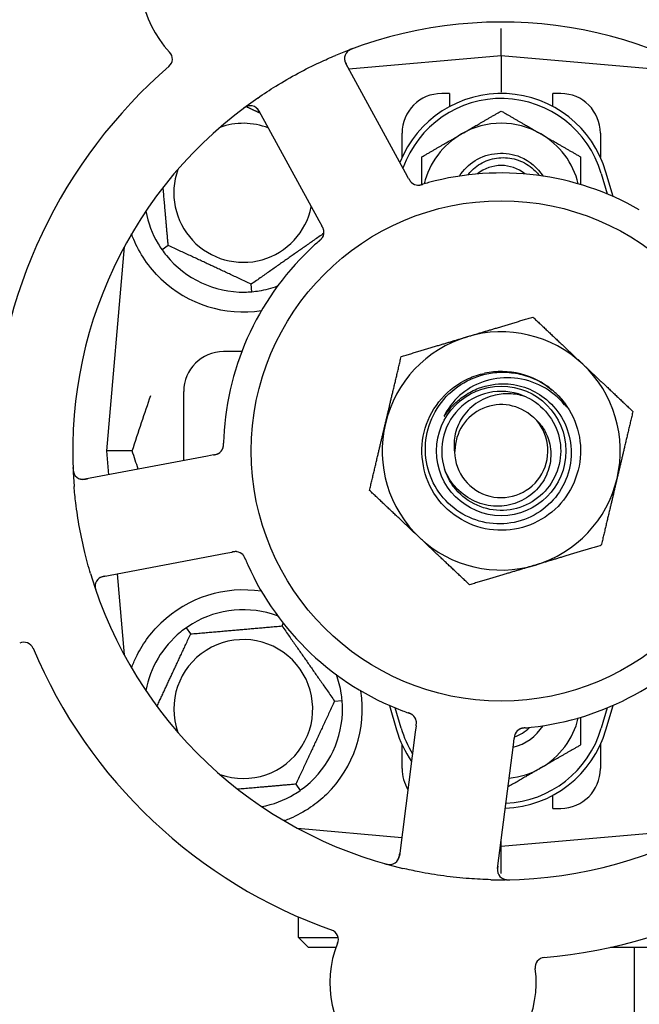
# Model space of a CAD drawing. Header units: inches. Extents: x 24 to 1128, y -69 to 748.
# Tile 43 of 256: x 135.47 to 137.42, y 213.57 to 216.67. Entities that reach past the tile are written whole.
import ezdxf

# ---------------------------------------------------------------- set-up
doc = ezdxf.new("R2010")
doc.units = ezdxf.units.IN
doc.header["$LTSCALE"] = 32
doc.header["$MEASUREMENT"] = 0
doc.layers.add('Dimension (ANSI)', color=7, linetype='Continuous', lineweight=25)
doc.layers.add('Visible (ANSI)', color=7, linetype='Continuous', lineweight=30)
doc.styles.add('Note Text (ANSI)', font='tahoma.ttf')
doc.dimstyles.new('SB Fraction-16 (ANSI)', dxfattribs={"dimscale": 32, "dimtxt": 0.125, "dimasz": 0.098425, "dimexe": 0.125, "dimexo": 0.0625, "dimgap": 0.031496, "dimtad": 0, "dimtih": 1, "dimtoh": 1, "dimdec": 4, "dimrnd": 1e-08, "dimzin": 0, "dimdsep": 46, "dimlunit": 5, "dimtxsty": 'Note Text (ANSI)', "dimcen": 0.09, "dimdle": 0.393701, "dimclrd": 256, "dimclre": 256, "dimclrt": 256, "dimadec": 0, "dimazin": 3, "dimtfac": 0.96, "dimtofl": 0, "dimtmove": 0, "dimatfit": 3, "dimfxl": 1, "dimfrac": 2, "dimtolj": 1, "dimtzin": 12, "dimlwd": -1, "dimlwe": -1, "dimarcsym": 0})

# ---------------------------------------------------------------- blocks, each defined once
blk = doc.blocks.new('*D15')
at = {"layer": 'Defpoints', "color": 0, "transparency": 16777216}
for p in [(162.2904, 468.9837), (60.65, 162.272), (120.1654, 162.272)]:
    blk.add_point(p, dxfattribs=at)
at = {"layer": 'Dimension (ANSI)', "transparency": 16777216}
for p, q in [((160.2904, 468.9837), (56.65, 468.9837)), ((60.65, 465.8341), (60.65, 319.1609)), ((60.65, 165.4216), (60.65, 312.0948)), ((118.1654, 162.272), (56.65, 162.272))]:
    blk.add_line(p, q, dxfattribs=at)
for points in [[(60.125, 465.8341), (61.1749, 465.8341), (60.65, 468.9837)], [(60.125, 165.4216), (61.1749, 165.4216), (60.65, 162.272)]]:
    blk.add_solid(points, dxfattribs=at)
at = {"layer": 'Dimension (ANSI)', "transparency": 16777216, "insert": (48.4472, 318.153), "char_height": 4, "attachment_point": 1, "style": 'Note Text (ANSI)'}
blk.add_mtext('\\A1;306 11/16', dxfattribs=at)

msp = doc.modelspace()

# ---------------------------------------------------------------- linework, layer by layer
at = {"layer": 'Visible (ANSI)'}
for p, q in [((136.98611, 216.55645), (136.98611, 216.64244)), ((136.98611, 216.55645), (136.50615, 216.51446)), ((136.98611, 216.55645), (136.98611, 216.44187)), ((137.62809, 216.50028), (136.98611, 216.55645)), ((136.68481, 216.1879), (136.49618, 216.53269)), ((136.82361, 216.4377), (136.79861, 216.4377)), ((136.82361, 216.4377), (136.82361, 216.39687)), ((137.14861, 216.39687), (137.14861, 216.4377)), ((137.17361, 216.4377), (137.14861, 216.4377)), ((136.22291, 216.38318), (136.41154, 216.03839)), ((136.67361, 216.23716), (136.67361, 216.3127)), ((137.29861, 216.3127), (137.29861, 216.23716)), ((136.69435, 216.17047), (136.68481, 216.1879)), ((137.30111, 216.18583), (137.31986, 216.12155)), ((137.33844, 216.11363), (137.31611, 216.1902)), ((136.41154, 216.03839), (136.42109, 216.02094)), ((135.93714, 215.95962), (135.91762, 215.94596)), ((135.79853, 215.95469), (135.74236, 215.3127)), ((136.20084, 215.81389), (136.19877, 215.83762)), ((136.16882, 215.6252), (136.11111, 215.6252)), ((135.98611, 215.28255), (135.98611, 215.5002)), ((135.82383, 215.3127), (135.74236, 215.3127)), ((135.74236, 215.3127), (135.74891, 215.2378)), ((136.06064, 215.29661), (135.67444, 215.22375)), ((136.08016, 215.30029), (136.06064, 215.29661)), ((135.73219, 214.91765), (136.11838, 214.99051)), ((136.11838, 214.99051), (136.13794, 214.99419)), ((135.77619, 214.92595), (135.79853, 214.67072)), ((136.00803, 214.73667), (135.99437, 214.75619)), ((136.29561, 214.76183), (136.29954, 214.77026)), ((136.46119, 214.52536), (136.48492, 214.52744)), ((136.63378, 214.51177), (136.65611, 214.4352)), ((136.67111, 214.43958), (136.65236, 214.50385)), ((137.31986, 214.50385), (137.30111, 214.43958)), ((137.31611, 214.4352), (137.33844, 214.51177)), ((136.71796, 214.44726), (136.71543, 214.42755)), ((136.71543, 214.42755), (136.66538, 214.03774)), ((137.02439, 214.38788), (137.02693, 214.40762)), ((136.67361, 214.3127), (136.67361, 214.38825)), ((136.97434, 213.99807), (137.02439, 214.38788)), ((137.29861, 214.38825), (137.29861, 214.3127)), ((136.33919, 214.26373), (136.35285, 214.24422)), ((137.14861, 214.1877), (137.14861, 214.22854)), ((137.14861, 214.1877), (137.17361, 214.1877)), ((136.34412, 214.12512), (136.6729, 214.09635)), ((136.34736, 214.12337), (136.34736, 214.12483)), ((136.98611, 214.06895), (137.62809, 214.12512)), ((136.98347, 214.06918), (136.98611, 214.06895)), ((136.98611, 214.06895), (136.98611, 214.08971)), ((136.98611, 213.98296), (136.98611, 214.06895)), ((136.34736, 213.78145), (136.34736, 213.84573)), ((136.34736, 213.78145), (136.47247, 213.78145)), ((136.37861, 213.7502), (136.34736, 213.78145)), ((136.46584, 213.7502), (136.37861, 213.7502)), ((137.59361, 213.7502), (137.33048, 213.7502)), ((137.40611, 211.5187), (137.40611, 213.7502))]:
    msp.add_line(p, q, dxfattribs=at)
for radius in [0.7875, 0.20385]:
    msp.add_circle((136.98611, 215.3127), radius, dxfattribs=at)
for centre, radius, start, end in [((136.17616, 216.79312), 0.325, 13.56477, 223.80207), ((136.98611, 215.3127), 1.35, 52.62287, 112.74397), ((136.5236, 216.54768), 0.03125, 110.53135, 208.68342), ((135.91904, 216.54653), 0.03125, 310.85452, 43.80207), ((136.98611, 215.3127), 1.6, 130.81714, 178.5497), ((136.98611, 215.3127), 1.35, 124.62287, 184.74397), ((136.98611, 216.09395), 0.34375, 16.2602, 158.3076), ((136.79861, 216.3127), 0.125, 90, 180), ((136.98611, 216.09395), 0.32812, 16.2602, 160.60541), ((137.17361, 216.3127), 0.125, 0, 90), ((136.19549, 216.36818), 0.03125, 28.68342, 126.83549), ((136.17361, 216.1252), 0.21875, 68.88811, 109.65889), ((136.98611, 216.09395), 0.25, 60, 120), ((136.98611, 216.09395), 0.25, 120, 166.26096), ((136.98611, 216.09395), 0.25, 13.73904, 60), ((136.98611, 216.09395), 0.11727, 50.56429, 129.43571), ((136.17361, 216.1252), 0.21875, 160.34111, 348.47873), ((136.98611, 215.3127), 0.875, 60.19111, 105.17573), ((136.72455, 216.18039), 0.03125, 226.67765, 268.13682), ((136.17361, 216.1252), 0.3125, 190.71622, 210.84193), ((136.39644, 216.00088), 0.03125, 329.46904, 11.46837), ((136.98611, 215.3127), 0.875, 132.19111, 177.17573), ((136.17361, 216.1252), 0.3125, 219.15807, 270.84193), ((136.17361, 216.1252), 0.375, 226.24547, 278.78707), ((136.17361, 216.1252), 0.3125, 279.15807, 290.27972), ((136.98611, 215.3127), 0.375, 46.68342, 106.68342), ((136.98611, 215.3127), 0.375, 106.68342, 166.68342), ((136.11111, 215.5002), 0.125, 90, 180), ((136.98611, 215.3127), 0.375, 346.68342, 46.68342), ((136.98611, 215.3127), 0.25, 49.96044, 102.10596), ((136.98611, 215.3127), 0.1875, 64.71096, 198.15663), ((136.98611, 215.3127), 0.25, 46.19222, 49.96044), ((136.98611, 215.3127), 0.14583, 46.55117, 180.00317), ((136.98611, 215.3127), 0.14696, 181.25861, 45.29572), ((136.98611, 215.3127), 0.375, 166.68342, 226.68342), ((136.08007, 215.33207), 0.03125, 298.67765, 340.13682), ((135.66865, 215.25446), 0.03125, 182.53135, 280.68342), ((136.98611, 215.3127), 0.375, 286.68342, 346.68342), ((136.98611, 215.3127), 0.375, 226.68342, 286.68342), ((136.1494, 214.96456), 0.03125, 41.46904, 83.46837), ((136.98611, 215.3127), 0.875, 204.19111, 249.17573), ((136.98611, 215.3127), 1.35, 196.62287, 256.74397), ((135.73798, 214.88694), 0.03125, 100.68342, 198.83549), ((136.17361, 214.5002), 0.375, 81.21293, 133.75453), ((136.17361, 214.5002), 0.3125, 69.72028, 120.84193), ((136.98611, 215.3127), 0.875, 276.19111, 321.17573), ((136.17361, 214.5002), 0.3125, 129.15807, 169.28378), ((136.17361, 214.5002), 0.21875, 250.34111, 199.65889), ((135.48292, 214.67914), 0.03125, 22.85452, 115.80207), ((136.98611, 215.3127), 1.6, 202.81714, 250.5497), ((136.17361, 214.5002), 0.3125, 9.15807, 20.27972), ((136.98611, 215.3127), 1.35, 268.62287, 328.74397), ((136.17361, 214.5002), 0.375, 314.27762, 8.78707), ((136.17361, 214.5002), 0.3125, 309.15807, 0.84193), ((136.6877, 214.45699), 0.03125, 10.67765, 52.13682), ((136.98611, 214.53145), 0.25, 300, 346.26096), ((136.98611, 214.53145), 0.32812, 196.2602, 211.61609), ((136.98611, 214.53145), 0.32812, 272.55546, 343.7398), ((136.98611, 214.53145), 0.15607, 283.81163, 327.53073), ((136.98611, 214.53145), 0.126, 289.2275, 314.92348), ((136.98611, 214.53145), 0.34375, 196.2602, 214.73634), ((136.98611, 214.53145), 0.34375, 272.10255, 343.7398), ((137.05866, 214.40936), 0.03125, 113.46904, 155.46837), ((136.98611, 214.53145), 0.25, 275.68783, 300), ((136.98611, 215.3127), 1.6, 274.81714, 322.5497), ((136.79861, 214.3127), 0.125, 180, 211.69426), ((137.17361, 214.3127), 0.125, 270, 0), ((136.17361, 214.5002), 0.3125, 280.71622, 300.84193), ((136.63438, 214.04172), 0.03125, 254.53135, 352.68342), ((137.00534, 213.99409), 0.03125, 172.68342, 270.83549), ((136.44192, 213.7749), 0.03125, 337.56477, 70.51231), ((136.7712, 213.63894), 0.325, 157.56477, 7.80207), ((137.12415, 213.6873), 0.03125, 94.85452, 187.80207)]:
    msp.add_arc(centre, radius, start, end, dxfattribs=at)
for points, knots in [([(136.51926, 216.57941), (136.51867, 216.57919), (136.51809, 216.57898), (136.51652, 216.57839), (136.51552, 216.578), (136.51368, 216.57723), (136.51283, 216.57687), (136.51067, 216.57588), (136.50936, 216.57522), (136.50713, 216.57398), (136.50617, 216.57338), (136.50457, 216.57231), (136.5039, 216.57181), (136.5026, 216.57078), (136.502, 216.57025), (136.50135, 216.56963), (136.50122, 216.56949), (136.5011, 216.56938)], [0, 0, 0, 0, 0.005149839, 0.005149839, 0.013554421, 0.013554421, 0.020527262, 0.020527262, 0.031641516, 0.031641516, 0.041623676, 0.041623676, 0.051235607, 0.051235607, 0.06373445, 0.06373445, 0.067355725, 0.067355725, 0.067355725, 0.067355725]), ([(136.21908, 216.42363), (136.23794, 216.43666), (136.25702, 216.44912), (136.29922, 216.4752), (136.32271, 216.48877), (136.3692, 216.51378), (136.3919, 216.52516), (136.4311, 216.54347), (136.44754, 216.55075), (136.46418, 216.55773)], [-0.73117437, -0.73117437, -0.73117437, -0.73117437, -0.55243049, -0.55243049, -0.34047291, -0.34047291, -0.14064238, -0.14064238, 0, 0, 0, 0]), ([(136.49235, 216.54775), (136.49235, 216.54745), (136.49236, 216.54709), (136.49246, 216.54529), (136.49269, 216.54355), (136.49339, 216.54046), (136.49381, 216.53901), (136.49514, 216.53537), (136.49613, 216.53312), (136.49773, 216.52994), (136.49821, 216.52901), (136.49916, 216.52724), (136.49962, 216.5264), (136.50008, 216.52556)], [0.058736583, 0.058736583, 0.058736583, 0.058736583, 0.064782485, 0.064782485, 0.086145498, 0.086145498, 0.103238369, 0.103238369, 0.123434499, 0.123434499, 0.131598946, 0.131598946, 0.138939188, 0.138939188, 0.138939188, 0.138939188]), ([(136.1895, 216.39885), (136.18922, 216.39879), (136.18887, 216.39871), (136.1877, 216.39841), (136.18681, 216.39814), (136.18484, 216.39742), (136.18367, 216.39693), (136.18171, 216.39594), (136.18109, 216.39561), (136.17955, 216.39475), (136.17861, 216.39419), (136.17664, 216.39293), (136.1756, 216.39222), (136.17399, 216.39108), (136.1734, 216.39065), (136.17223, 216.38978), (136.17167, 216.38936), (136.17109, 216.38892)], [0.051298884, 0.051298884, 0.051298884, 0.051298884, 0.057269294, 0.057269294, 0.069785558, 0.069785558, 0.083632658, 0.083632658, 0.089458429, 0.089458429, 0.097820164, 0.097820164, 0.107290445, 0.107290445, 0.113094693, 0.113094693, 0.118968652, 0.118968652, 0.118968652, 0.118968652]), ([(136.2268, 216.37606), (136.22635, 216.37689), (136.22589, 216.37772), (136.22409, 216.38094), (136.22269, 216.38328), (136.2201, 216.38703), (136.21889, 216.38855), (136.21674, 216.39091), (136.21569, 216.39191), (136.21394, 216.39336), (136.21325, 216.39387), (136.21251, 216.39438), (136.21235, 216.39449), (136.21221, 216.39458)], [0, 0, 0, 0, 0.007248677, 0.007248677, 0.028564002, 0.028564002, 0.047482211, 0.047482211, 0.06536174, 0.06536174, 0.076705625, 0.076705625, 0.079955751, 0.079955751, 0.079955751, 0.079955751]), ([(136.85448, 216.17753), (136.86702, 216.19733), (136.88385, 216.2144), (136.90378, 216.22675), (136.94603, 216.25294), (137.00108, 216.25723), (137.04688, 216.2379), (137.07594, 216.22563), (137.10078, 216.20406), (137.11779, 216.17752)], [6.8488771, 6.8488771, 6.8488771, 6.8488771, 7.2990044, 7.2990044, 7.2990044, 8.2534333, 8.2534333, 8.2534333, 8.8590861, 8.8590861, 8.8590861, 8.8590861]), ([(136.88091, 216.18135), (136.88482, 216.18649), (136.8891, 216.19136), (136.90658, 216.20859), (136.92181, 216.21862), (136.95552, 216.23242), (136.97371, 216.23597), (137.01073, 216.23593), (137.02919, 216.23224), (137.06396, 216.21791), (137.07989, 216.20732), (137.09797, 216.18941), (137.10227, 216.18454), (137.10623, 216.17942)], [-1.06231766, -1.06231766, -1.06231766, -1.06231766, -1.01273267, -1.01273267, -0.87465824, -0.87465824, -0.73438222, -0.73438222, -0.59190522, -0.59190522, -0.44722789, -0.44722789, -0.39760805, -0.39760805, -0.39760805, -0.39760805]), ([(136.69435, 216.17047), (136.69461, 216.17001), (136.69486, 216.16954), (136.69536, 216.16864), (136.6956, 216.16819), (136.69616, 216.1672), (136.69647, 216.16666), (136.69758, 216.16473), (136.69834, 216.16351), (136.6996, 216.16166), (136.70018, 216.16088), (136.7013, 216.15952), (136.70182, 216.15895), (136.7027, 216.15804), (136.70311, 216.15765), (136.70335, 216.15742), (136.70338, 216.15739), (136.70338, 216.15739), (136.70338, 216.15739), (136.70338, 216.15739)], [0, 0, 0, 0, 0.004355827, 0.004355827, 0.008687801, 0.008687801, 0.014307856, 0.014307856, 0.029588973, 0.029588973, 0.043844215, 0.043844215, 0.054171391, 0.054171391, 0.061954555, 0.061954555, 0.063871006, 0.063871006, 0.063878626, 0.063878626, 0.063878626, 0.063878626]), ([(136.69437, 216.17043), (136.69452, 216.17017), (136.69466, 216.16991), (136.69545, 216.16848), (136.69611, 216.16727), (136.69757, 216.1648), (136.69838, 216.16351), (136.69993, 216.1613), (136.70068, 216.16033), (136.70216, 216.15861), (136.70293, 216.15783), (136.7036, 216.1572), (136.70369, 216.15712), (136.70378, 216.15704)], [0, 0, 0, 0, 0.002309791, 0.002309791, 0.012623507, 0.012623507, 0.024338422, 0.024338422, 0.035397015, 0.035397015, 0.047442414, 0.047442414, 0.049661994, 0.049661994, 0.049661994, 0.049661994]), ([(136.72278, 216.14919), (136.72301, 216.14918), (136.72331, 216.14917), (136.72419, 216.14916), (136.72483, 216.14917), (136.72617, 216.14925), (136.72688, 216.14931), (136.72828, 216.14949), (136.72896, 216.14959), (136.73061, 216.14989), (136.73162, 216.15011), (136.7331, 216.15046), (136.73355, 216.15057), (136.73516, 216.15098), (136.73636, 216.15132), (136.73791, 216.15176), (136.7383, 216.15188), (136.73885, 216.15204), (136.73902, 216.15209), (136.73919, 216.15214)], [0.044252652, 0.044252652, 0.044252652, 0.044252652, 0.050671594, 0.050671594, 0.061250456, 0.061250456, 0.071050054, 0.071050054, 0.078610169, 0.078610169, 0.087196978, 0.087196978, 0.090753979, 0.090753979, 0.100050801, 0.100050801, 0.10314767, 0.10314767, 0.10451733, 0.10451733, 0.10451733, 0.10451733]), ([(136.72315, 216.14916), (136.72315, 216.14916), (136.72318, 216.14916), (136.72332, 216.14916), (136.72346, 216.14915), (136.72391, 216.14914), (136.72427, 216.14914), (136.7255, 216.14917), (136.72644, 216.14923), (136.72843, 216.14947), (136.72946, 216.14964), (136.73186, 216.15012), (136.73327, 216.15047), (136.736, 216.1512), (136.73733, 216.15159), (136.73882, 216.15203), (136.739, 216.15208), (136.73919, 216.15214)], [0.030853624, 0.030853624, 0.030853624, 0.030853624, 0.032941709, 0.032941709, 0.03638518, 0.03638518, 0.042347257, 0.042347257, 0.055267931, 0.055267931, 0.065838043, 0.065838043, 0.077516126, 0.077516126, 0.087897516, 0.087897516, 0.089364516, 0.089364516, 0.089364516, 0.089364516]), ([(136.4273, 216.00583), (136.42728, 216.00592), (136.42727, 216.00602), (136.42721, 216.00632), (136.42717, 216.00654), (136.42696, 216.00752), (136.42673, 216.00843), (136.42606, 216.0106), (136.42556, 216.01194), (136.4244, 216.01462), (136.42373, 216.01598), (136.42273, 216.01791), (136.42241, 216.01852), (136.42192, 216.01942), (136.42175, 216.01972), (136.42143, 216.02032), (136.42127, 216.02061), (136.42111, 216.0209)], [0.038929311, 0.038929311, 0.038929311, 0.038929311, 0.040726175, 0.040726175, 0.043941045, 0.043941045, 0.054249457, 0.054249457, 0.066768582, 0.066768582, 0.078206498, 0.078206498, 0.083402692, 0.083402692, 0.086046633, 0.086046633, 0.088630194, 0.088630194, 0.088630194, 0.088630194]), ([(136.42716, 216.00663), (136.42716, 216.00663), (136.42716, 216.00664), (136.42715, 216.00671), (136.42711, 216.00693), (136.42696, 216.0076), (136.42684, 216.00813), (136.42652, 216.00931), (136.42632, 216.00995), (136.42604, 216.01075), (136.42597, 216.01096), (136.42542, 216.01245), (136.42468, 216.01412), (136.42335, 216.01675), (136.42294, 216.01753), (136.42229, 216.01874), (136.42206, 216.01916), (136.42159, 216.02002), (136.42135, 216.02046), (136.42111, 216.0209)], [0.028019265, 0.028019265, 0.028019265, 0.028019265, 0.028672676, 0.028672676, 0.033062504, 0.033062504, 0.040781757, 0.040781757, 0.051074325, 0.051074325, 0.054504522, 0.054504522, 0.07506277, 0.07506277, 0.083066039, 0.083066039, 0.087153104, 0.087153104, 0.091266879, 0.091266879, 0.091266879, 0.091266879]), ([(135.91427, 215.85434), (135.89564, 215.87217), (135.87821, 215.89275), (135.84896, 215.93569), (135.8372, 215.95807), (135.82622, 215.98385), (135.82389, 215.98981), (135.82171, 215.99578)], [0.51551539, 0.51551539, 0.51551539, 0.51551539, 0.71204276, 0.71204276, 0.91166133, 0.91166133, 0.96773016, 0.96773016, 0.96773016, 0.96773016]), ([(136.41229, 215.97328), (136.41193, 215.97296), (136.41155, 215.97263), (136.41113, 215.97227), (136.40744, 215.96905), (136.40244, 215.96461), (136.39845, 215.961)], [0.48080563, 0.48080563, 0.48080563, 0.48080563, 0.5329828, 0.5329828, 0.5329828, 1, 1, 1, 1]), ([(136.41232, 215.9733), (136.41255, 215.9735), (136.41277, 215.9737), (136.41338, 215.97423), (136.41377, 215.97456), (136.41496, 215.97561), (136.41577, 215.97635), (136.41743, 215.9779), (136.41828, 215.97875), (136.41992, 215.98045), (136.42065, 215.9813), (136.42205, 215.98302), (136.42262, 215.98384), (136.42329, 215.98489), (136.42346, 215.98518), (136.42359, 215.9854)], [0.001596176, 0.001596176, 0.001596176, 0.001596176, 0.003937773, 0.003937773, 0.007842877, 0.007842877, 0.016055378, 0.016055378, 0.025513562, 0.025513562, 0.037191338, 0.037191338, 0.0541939, 0.0541939, 0.061558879, 0.061558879, 0.061558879, 0.061558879]), ([(136.41232, 215.9733), (136.41273, 215.97366), (136.41315, 215.97402), (136.41397, 215.97473), (136.41438, 215.97509), (136.41574, 215.9763), (136.41668, 215.97716), (136.41817, 215.9786), (136.41877, 215.9792), (136.42011, 215.98061), (136.42077, 215.98138), (136.42189, 215.98279), (136.42236, 215.98345), (136.42307, 215.98452), (136.42335, 215.98498), (136.42351, 215.98525), (136.42353, 215.98529), (136.42354, 215.9853), (136.42354, 215.9853), (136.42354, 215.9853)], [0, 0, 0, 0, 0.004180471, 0.004180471, 0.008305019, 0.008305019, 0.018114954, 0.018114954, 0.025612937, 0.025612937, 0.036850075, 0.036850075, 0.047489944, 0.047489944, 0.05608938, 0.05608938, 0.05828692, 0.05828692, 0.058652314, 0.058652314, 0.058652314, 0.058652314]), ([(137.15917, 215.49312), (137.20983, 215.44452), (137.23849, 215.37381), (137.23594, 215.30365), (137.23341, 215.23352), (137.19973, 215.16508), (137.14571, 215.12028), (137.09172, 215.07549), (137.01826, 215.05504), (136.94889, 215.06549), (136.8779, 215.07618), (136.81241, 215.1191), (136.77428, 215.17993), (136.73655, 215.24013), (136.72624, 215.31681), (136.74674, 215.38484), (136.76722, 215.45279), (136.81809, 215.51096), (136.88271, 215.54032), (136.89903, 215.54773), (136.91616, 215.55327), (136.93369, 215.55695)], [5.2445607, 5.2445607, 5.2445607, 5.2445607, 6.086966, 6.086966, 6.086966, 6.9291128, 6.9291128, 6.9291128, 7.7710085, 7.7710085, 7.7710085, 8.6324711, 8.6324711, 8.6324711, 9.4850832, 9.4850832, 9.4850832, 10.3367446, 10.3367446, 10.3367446, 10.5518672, 10.5518672, 10.5518672, 10.5518672]), ([(136.99889, 215.52394), (137.02238, 215.52316), (137.04557, 215.51848), (137.08968, 215.50168), (137.11028, 215.48961), (137.15016, 215.45637), (137.16806, 215.43424), (137.19457, 215.3841), (137.20281, 215.35654), (137.20835, 215.29951), (137.20548, 215.27058), (137.18878, 215.21516), (137.175, 215.18923), (137.13812, 215.14384), (137.1153, 215.12489), (137.06343, 215.09663), (137.03484, 215.08768), (136.97553, 215.08117), (136.94539, 215.08377), (136.88749, 215.10043), (136.86032, 215.11443), (136.81263, 215.15219), (136.79262, 215.17568), (136.76255, 215.22925), (136.75287, 215.25886), (136.74532, 215.32042), (136.74763, 215.35178), (136.76418, 215.41217), (136.77836, 215.44057), (136.81696, 215.49061), (136.84109, 215.5117), (136.89631, 215.54363), (136.92693, 215.55407), (136.95868, 215.55837)], [-3.5801326, -3.5801326, -3.5801326, -3.5801326, -3.4004535, -3.4004535, -3.2191752, -3.2191752, -3.0035583, -3.0035583, -2.7857358, -2.7857358, -2.5657084, -2.5657084, -2.3434763, -2.3434763, -2.1190401, -2.1190401, -1.8924003, -1.8924003, -1.6635571, -1.6635571, -1.4325112, -1.4325112, -1.1992628, -1.1992628, -0.9638125, -0.9638125, -0.7261606, -0.7261606, -0.4863077, -0.4863077, -0.244254, -0.244254, 0, 0, 0, 0]), ([(136.95868, 215.55837), (136.97614, 215.56074), (136.99381, 215.56119), (137.0292, 215.55823), (137.04682, 215.55478), (137.0943, 215.5399), (137.12258, 215.52449), (137.14694, 215.5041)], [-0.51193076, -0.51193076, -0.51193076, -0.51193076, -0.37804019, -0.37804019, -0.24204071, -0.24204071, 0, 0, 0, 0]), ([(137.18592, 215.45824), (137.16609, 215.48159), (137.14209, 215.50103), (137.08788, 215.52994), (137.05813, 215.53906), (136.99772, 215.54508), (136.96769, 215.54228), (136.91132, 215.52538), (136.88545, 215.51179), (136.84121, 215.47588), (136.82307, 215.45418), (136.80969, 215.42958)], [-1.1317323, -1.1317323, -1.1317323, -1.1317323, -0.8984595, -0.8984595, -0.6634575, -0.6634575, -0.435379, -0.435379, -0.2142259, -0.2142259, 0, 0, 0, 0]), ([(136.83925, 215.46114), (136.84916, 215.47096), (136.85993, 215.47978), (136.8851, 215.49664), (136.89968, 215.50418), (136.94177, 215.52017), (136.97026, 215.52488), (136.99889, 215.52394)], [-0.44935864, -0.44935864, -0.44935864, -0.44935864, -0.34320731, -0.34320731, -0.21838639, -0.21838639, 0, 0, 0, 0]), ([(137.06621, 215.48223), (137.05048, 215.48771), (137.03409, 215.49107), (137.00071, 215.49321), (136.98388, 215.49195), (136.94553, 215.48345), (136.92473, 215.47442), (136.88871, 215.44927), (136.87363, 215.43371), (136.85102, 215.39841), (136.84339, 215.37921), (136.83682, 215.34267), (136.83659, 215.32589), (136.83919, 215.30947)], [-0.89666376, -0.89666376, -0.89666376, -0.89666376, -0.7697294, -0.7697294, -0.64162523, -0.64162523, -0.47009117, -0.47009117, -0.30597672, -0.30597672, -0.14928046, -0.14928046, -0.02134877, -0.02134877, -0.02134877, -0.02134877]), ([(137.15917, 215.49312), (137.167, 215.48557), (137.17436, 215.47743), (137.18638, 215.46188), (137.19006, 215.45612), (137.19189, 215.45275), (137.19222, 215.45211), (137.19243, 215.45155), (137.19247, 215.45143), (137.19249, 215.45129), (137.19249, 215.45125), (137.19249, 215.4512), (137.19248, 215.45118), (137.19247, 215.45115), (137.19246, 215.45114), (137.19244, 215.45113), (137.19243, 215.45113), (137.19239, 215.45112), (137.19237, 215.45113), (137.19229, 215.45115), (137.19224, 215.45118), (137.19139, 215.45176), (137.18906, 215.45454), (137.18592, 215.45824)], [-0.28928031, -0.28928031, -0.28928031, -0.28928031, -0.16787143, -0.16787143, -0.06646306, -0.06646306, -0.04917499, -0.04917499, -0.04476579, -0.04476579, -0.04306859, -0.04306859, -0.04215282, -0.04215282, -0.04143605, -0.04143605, -0.040655, -0.040655, -0.03948059, -0.03948059, -0.0370912, -0.0370912, 0, 0, 0, 0]), ([(137.06621, 215.48223), (137.11749, 215.458), (137.15653, 215.40929), (137.16901, 215.35396), (137.18149, 215.29863), (137.16715, 215.23789), (137.13124, 215.19399), (137.0954, 215.15017), (137.03886, 215.12408), (136.98227, 215.12524), (136.92558, 215.1264), (136.87006, 215.15489), (136.83606, 215.20027), (136.82383, 215.21658), (136.81449, 215.23495), (136.80821, 215.25433)], [5.153766, 5.153766, 5.153766, 5.153766, 6.061332, 6.061332, 6.061332, 6.968806, 6.968806, 6.968806, 7.8744508, 7.8744508, 7.8744508, 8.7817425, 8.7817425, 8.7817425, 9.107885, 9.107885, 9.107885, 9.107885]), ([(136.80969, 215.42958), (136.80889, 215.42811), (136.80803, 215.42644), (136.80706, 215.42433), (136.80664, 215.42336), (136.8064, 215.42255), (136.80636, 215.42238), (136.80634, 215.4222), (136.80634, 215.42215), (136.80635, 215.42209), (136.80636, 215.42206), (136.80638, 215.42203), (136.80639, 215.42202), (136.80642, 215.42201), (136.80643, 215.422), (136.80647, 215.422), (136.8065, 215.42201), (136.80657, 215.42204), (136.80662, 215.42207), (136.80681, 215.42222), (136.807, 215.4224), (136.80786, 215.42336), (136.80882, 215.42465), (136.81456, 215.43243), (136.82405, 215.44611), (136.83925, 215.46114)], [-0.32002064, -0.32002064, -0.32002064, -0.32002064, -0.25037654, -0.25037654, -0.22022079, -0.22022079, -0.21319305, -0.21319305, -0.21059304, -0.21059304, -0.20923641, -0.20923641, -0.20821255, -0.20821255, -0.20712521, -0.20712521, -0.2055378, -0.2055378, -0.20262718, -0.20262718, -0.19315319, -0.19315319, -0.1629071, -0.1629071, 0, 0, 0, 0]), ([(137.08949, 215.41715), (137.09867, 215.40935), (137.10686, 215.40045), (137.1217, 215.37977), (137.12801, 215.36789), (137.13971, 215.33645), (137.14293, 215.31636), (137.14154, 215.2755), (137.13674, 215.25514), (137.11945, 215.21685), (137.10693, 215.19939), (137.07555, 215.16977), (137.05684, 215.15807), (137.01549, 215.14222), (136.99318, 215.13841), (136.94777, 215.1395), (136.92513, 215.1446), (136.88251, 215.16332), (136.86304, 215.17697), (136.82995, 215.21132), (136.81682, 215.23183), (136.80794, 215.25427)], [-1.5503297, -1.5503297, -1.5503297, -1.5503297, -1.4577971, -1.4577971, -1.3550285, -1.3550285, -1.200467, -1.200467, -1.0416694, -1.0416694, -0.8786368, -0.8786368, -0.7113708, -0.7113708, -0.5398726, -0.5398726, -0.3641439, -0.3641439, -0.1841858, -0.1841858, 0, 0, 0, 0]), ([(136.10919, 215.32075), (136.10927, 215.32097), (136.10938, 215.32125), (136.10966, 215.32208), (136.10984, 215.32269), (136.11018, 215.324), (136.11034, 215.32468), (136.1106, 215.32607), (136.11071, 215.32675), (136.11094, 215.32842), (136.11105, 215.32944), (136.11117, 215.33096), (136.1112, 215.33142), (136.11131, 215.33308), (136.11136, 215.33432), (136.11141, 215.33593), (136.11143, 215.33634), (136.11144, 215.33691), (136.11145, 215.33709), (136.11145, 215.33726)], [0.044252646, 0.044252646, 0.044252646, 0.044252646, 0.05067159, 0.05067159, 0.061250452, 0.061250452, 0.07105005, 0.07105005, 0.078610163, 0.078610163, 0.087196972, 0.087196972, 0.090753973, 0.090753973, 0.100050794, 0.100050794, 0.103147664, 0.103147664, 0.104517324, 0.104517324, 0.104517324, 0.104517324]), ([(136.10933, 215.3211), (136.10933, 215.3211), (136.10934, 215.32113), (136.10939, 215.32125), (136.10943, 215.32139), (136.10958, 215.32181), (136.10969, 215.32216), (136.11005, 215.32333), (136.11028, 215.32424), (136.11067, 215.32621), (136.11083, 215.32724), (136.11111, 215.32967), (136.11122, 215.33112), (136.11136, 215.33394), (136.1114, 215.33533), (136.11144, 215.33688), (136.11145, 215.33707), (136.11145, 215.33726)], [0.030853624, 0.030853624, 0.030853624, 0.030853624, 0.032941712, 0.032941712, 0.036385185, 0.036385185, 0.042347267, 0.042347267, 0.055267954, 0.055267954, 0.065838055, 0.065838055, 0.077516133, 0.077516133, 0.087897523, 0.087897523, 0.089364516, 0.089364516, 0.089364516, 0.089364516]), ([(136.08017, 215.30029), (136.08068, 215.30039), (136.08121, 215.30049), (136.08222, 215.30068), (136.08272, 215.30078), (136.08383, 215.301), (136.08445, 215.30112), (136.08663, 215.30159), (136.08801, 215.30193), (136.09016, 215.30255), (136.09109, 215.30287), (136.09272, 215.30352), (136.09343, 215.30383), (136.09457, 215.30439), (136.09507, 215.30466), (136.09536, 215.30482), (136.09539, 215.30484), (136.09539, 215.30484), (136.09539, 215.30484), (136.09539, 215.30484)], [0, 0, 0, 0, 0.004355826, 0.004355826, 0.008687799, 0.008687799, 0.014307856, 0.014307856, 0.029588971, 0.029588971, 0.043844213, 0.043844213, 0.054171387, 0.054171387, 0.06195455, 0.06195455, 0.063871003, 0.063871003, 0.063878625, 0.063878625, 0.063878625, 0.063878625]), ([(136.08021, 215.3003), (136.0805, 215.30035), (136.08079, 215.30041), (136.0824, 215.30071), (136.08375, 215.30098), (136.08655, 215.3016), (136.08803, 215.30197), (136.09061, 215.30276), (136.09176, 215.30317), (136.09386, 215.30405), (136.09483, 215.30454), (136.09564, 215.30498), (136.09575, 215.30505), (136.09585, 215.3051)], [0, 0, 0, 0, 0.002309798, 0.002309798, 0.012623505, 0.012623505, 0.02433842, 0.02433842, 0.035397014, 0.035397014, 0.047442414, 0.047442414, 0.049661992, 0.049661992, 0.049661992, 0.049661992]), ([(135.63713, 215.26014), (135.63716, 215.25951), (135.63718, 215.25889), (135.63726, 215.25722), (135.63732, 215.25614), (135.63748, 215.25415), (135.63756, 215.25323), (135.63784, 215.25088), (135.63806, 215.24943), (135.63855, 215.24692), (135.63882, 215.24582), (135.63935, 215.24397), (135.63961, 215.24318), (135.64019, 215.24162), (135.64051, 215.24089), (135.6409, 215.24008), (135.64099, 215.23991), (135.64106, 215.23977)], [0, 0, 0, 0, 0.005149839, 0.005149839, 0.013554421, 0.013554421, 0.020527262, 0.020527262, 0.031641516, 0.031641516, 0.041623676, 0.041623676, 0.051235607, 0.051235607, 0.06373445, 0.06373445, 0.067355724, 0.067355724, 0.067355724, 0.067355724]), ([(135.65893, 215.22476), (135.65921, 215.22467), (135.65956, 215.22457), (135.6613, 215.22411), (135.66302, 215.22378), (135.66618, 215.2235), (135.6677, 215.22345), (135.67157, 215.22359), (135.67401, 215.22384), (135.67753, 215.22437), (135.67856, 215.22455), (135.68054, 215.2249), (135.68148, 215.22508), (135.68242, 215.22526)], [0.058736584, 0.058736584, 0.058736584, 0.058736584, 0.064782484, 0.064782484, 0.086145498, 0.086145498, 0.103238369, 0.103238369, 0.123434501, 0.123434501, 0.131598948, 0.131598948, 0.13893919, 0.13893919, 0.13893919, 0.13893919]), ([(135.69253, 214.92651), (135.68597, 214.94847), (135.68001, 214.97048), (135.66827, 215.01854), (135.66265, 215.04496), (135.6531, 215.09754), (135.6492, 215.12337), (135.64394, 215.16645), (135.64217, 215.18371), (135.64073, 215.20105)], [-0.73118965, -0.73118965, -0.73118965, -0.73118965, -0.55244576, -0.55244576, -0.34137939, -0.34137939, -0.13566771, -0.13566771, 0, 0, 0, 0]), ([(136.15342, 214.99555), (136.15342, 214.99555), (136.15341, 214.99555), (136.15334, 214.99556), (136.15312, 214.99559), (136.15243, 214.99566), (136.15189, 214.9957), (136.15067, 214.99577), (136.15001, 214.99578), (136.14915, 214.99576), (136.14894, 214.99575), (136.14735, 214.99569), (136.14553, 214.9955), (136.14261, 214.99505), (136.14175, 214.9949), (136.14039, 214.99465), (136.13992, 214.99457), (136.13897, 214.99439), (136.13847, 214.99429), (136.13798, 214.9942)], [0.028019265, 0.028019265, 0.028019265, 0.028019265, 0.028672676, 0.028672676, 0.033062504, 0.033062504, 0.040781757, 0.040781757, 0.051074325, 0.051074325, 0.054504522, 0.054504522, 0.075062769, 0.075062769, 0.083066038, 0.083066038, 0.087153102, 0.087153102, 0.091266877, 0.091266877, 0.091266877, 0.091266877]), ([(136.15422, 214.99543), (136.15413, 214.99544), (136.15403, 214.99546), (136.15373, 214.9955), (136.15351, 214.99553), (136.15251, 214.99563), (136.15157, 214.9957), (136.14931, 214.99573), (136.14788, 214.99567), (136.14497, 214.99538), (136.14347, 214.99517), (136.14132, 214.99482), (136.14064, 214.9947), (136.13964, 214.99451), (136.1393, 214.99445), (136.13863, 214.99433), (136.13831, 214.99426), (136.13798, 214.9942)], [0.038929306, 0.038929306, 0.038929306, 0.038929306, 0.040726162, 0.040726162, 0.043941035, 0.043941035, 0.054249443, 0.054249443, 0.066768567, 0.066768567, 0.078206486, 0.078206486, 0.083402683, 0.083402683, 0.086046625, 0.086046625, 0.088630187, 0.088630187, 0.088630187, 0.088630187]), ([(136.18053, 214.97113), (136.18041, 214.97141), (136.1803, 214.97169), (136.17998, 214.97243), (136.17978, 214.9729), (136.17915, 214.97435), (136.1787, 214.97535), (136.17773, 214.97741), (136.17719, 214.97849), (136.17608, 214.98057), (136.1755, 214.98153), (136.17429, 214.98339), (136.17369, 214.98418), (136.1729, 214.98514), (136.17268, 214.9854), (136.17251, 214.98559)], [0.001596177, 0.001596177, 0.001596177, 0.001596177, 0.00393777, 0.00393777, 0.007842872, 0.007842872, 0.016055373, 0.016055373, 0.025513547, 0.025513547, 0.037191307, 0.037191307, 0.054193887, 0.054193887, 0.06155888, 0.06155888, 0.06155888, 0.06155888]), ([(136.18053, 214.97113), (136.18032, 214.97164), (136.1801, 214.97214), (136.17968, 214.97314), (136.17946, 214.97364), (136.17874, 214.97531), (136.17821, 214.97647), (136.1773, 214.97833), (136.17691, 214.97909), (136.17598, 214.9808), (136.17546, 214.98167), (136.17446, 214.98316), (136.17398, 214.98382), (136.17318, 214.98483), (136.17283, 214.98523), (136.17262, 214.98547), (136.17259, 214.9855), (136.17258, 214.98551), (136.17258, 214.98551), (136.17258, 214.98551)], [0, 0, 0, 0, 0.004180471, 0.004180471, 0.008305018, 0.008305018, 0.018114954, 0.018114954, 0.025612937, 0.025612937, 0.036850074, 0.036850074, 0.047489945, 0.047489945, 0.056089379, 0.056089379, 0.058286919, 0.058286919, 0.058652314, 0.058652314, 0.058652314, 0.058652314]), ([(136.18054, 214.9711), (136.18073, 214.97066), (136.18093, 214.97019), (136.18115, 214.96968), (136.18307, 214.96518), (136.18574, 214.95905), (136.18795, 214.95414)], [0.48080563, 0.48080563, 0.48080563, 0.48080563, 0.5329828, 0.5329828, 0.5329828, 1, 1, 1, 1]), ([(135.74015, 214.91915), (135.73923, 214.91898), (135.73829, 214.9188), (135.73468, 214.91809), (135.73202, 214.91748), (135.72766, 214.91617), (135.72584, 214.91549), (135.72292, 214.91418), (135.72165, 214.91349), (135.71973, 214.91226), (135.71903, 214.91177), (135.71831, 214.91122), (135.71817, 214.9111), (135.71804, 214.911)], [0, 0, 0, 0, 0.007248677, 0.007248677, 0.028564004, 0.028564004, 0.047482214, 0.047482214, 0.065361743, 0.065361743, 0.076705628, 0.076705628, 0.079955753, 0.079955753, 0.079955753, 0.079955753]), ([(135.70696, 214.89072), (135.70693, 214.89043), (135.7069, 214.89007), (135.70682, 214.88887), (135.7068, 214.88794), (135.70687, 214.88584), (135.70698, 214.88458), (135.70731, 214.88241), (135.70743, 214.88172), (135.70778, 214.87999), (135.70803, 214.87892), (135.70861, 214.87666), (135.70896, 214.87545), (135.70955, 214.87357), (135.70978, 214.87287), (135.71024, 214.8715), (135.71047, 214.87083), (135.71071, 214.87015)], [0.051298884, 0.051298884, 0.051298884, 0.051298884, 0.057269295, 0.057269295, 0.069785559, 0.069785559, 0.08363266, 0.08363266, 0.08945843, 0.08945843, 0.097820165, 0.097820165, 0.107290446, 0.107290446, 0.113094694, 0.113094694, 0.118968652, 0.118968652, 0.118968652, 0.118968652]), ([(135.82178, 214.62957), (135.82593, 214.64088), (135.83076, 214.65258), (135.84448, 214.68098), (135.8557, 214.70045), (135.88253, 214.73772), (135.89808, 214.75557), (135.91427, 214.77107)], [1.39089206, 1.39089206, 1.39089206, 1.39089206, 1.4959744, 1.4959744, 1.66977331, 1.66977331, 1.84048199, 1.84048199, 1.84048199, 1.84048199]), ([(136.70747, 214.48119), (136.70729, 214.48133), (136.70705, 214.48152), (136.70635, 214.48204), (136.70582, 214.48241), (136.70469, 214.48314), (136.70409, 214.4835), (136.70285, 214.48418), (136.70223, 214.48449), (136.70072, 214.48522), (136.69978, 214.48564), (136.69837, 214.48623), (136.69795, 214.4864), (136.6964, 214.48701), (136.69524, 214.48745), (136.69372, 214.488), (136.69334, 214.48813), (136.6928, 214.48833), (136.69263, 214.48839), (136.69246, 214.48845)], [0.044252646, 0.044252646, 0.044252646, 0.044252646, 0.05067159, 0.05067159, 0.061250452, 0.061250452, 0.07105005, 0.07105005, 0.078610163, 0.078610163, 0.087196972, 0.087196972, 0.090753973, 0.090753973, 0.100050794, 0.100050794, 0.103147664, 0.103147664, 0.104517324, 0.104517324, 0.104517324, 0.104517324]), ([(136.70718, 214.48143), (136.70718, 214.48143), (136.70716, 214.48145), (136.70705, 214.48153), (136.70694, 214.48162), (136.70658, 214.48189), (136.70629, 214.4821), (136.70528, 214.48281), (136.70449, 214.48331), (136.70274, 214.48428), (136.7018, 214.48475), (136.69958, 214.48577), (136.69823, 214.48632), (136.6956, 214.48733), (136.69429, 214.4878), (136.69283, 214.48832), (136.69265, 214.48838), (136.69246, 214.48845)], [0.030853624, 0.030853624, 0.030853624, 0.030853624, 0.032941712, 0.032941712, 0.036385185, 0.036385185, 0.042347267, 0.042347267, 0.055267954, 0.055267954, 0.065838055, 0.065838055, 0.077516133, 0.077516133, 0.087897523, 0.087897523, 0.089364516, 0.089364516, 0.089364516, 0.089364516]), ([(136.71796, 214.44726), (136.71803, 214.44778), (136.7181, 214.44832), (136.71822, 214.44934), (136.71829, 214.44984), (136.71842, 214.45097), (136.71849, 214.45159), (136.71872, 214.45381), (136.71883, 214.45523), (136.7189, 214.45747), (136.71888, 214.45845), (136.71877, 214.4602), (136.71869, 214.46097), (136.71851, 214.46223), (136.71841, 214.46279), (136.71835, 214.46311), (136.71834, 214.46315), (136.71834, 214.46315), (136.71834, 214.46315), (136.71834, 214.46315)], [0, 0, 0, 0, 0.004355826, 0.004355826, 0.008687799, 0.008687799, 0.014307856, 0.014307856, 0.029588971, 0.029588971, 0.043844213, 0.043844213, 0.054171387, 0.054171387, 0.06195455, 0.06195455, 0.063871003, 0.063871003, 0.063878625, 0.063878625, 0.063878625, 0.063878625]), ([(136.71797, 214.4473), (136.718, 214.4476), (136.71804, 214.44789), (136.71825, 214.44952), (136.71841, 214.45088), (136.71869, 214.45374), (136.71879, 214.45526), (136.71884, 214.45796), (136.7188, 214.45918), (136.71862, 214.46144), (136.71845, 214.46252), (136.71828, 214.46343), (136.71825, 214.46356), (136.71823, 214.46367)], [0, 0, 0, 0, 0.002309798, 0.002309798, 0.012623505, 0.012623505, 0.02433842, 0.02433842, 0.035397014, 0.035397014, 0.047442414, 0.047442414, 0.049661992, 0.049661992, 0.049661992, 0.049661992]), ([(137.06202, 214.441), (137.06172, 214.44097), (137.06142, 214.44095), (137.06062, 214.44088), (137.06011, 214.44083), (137.05853, 214.44068), (137.05744, 214.44056), (137.05518, 214.44028), (137.054, 214.4401), (137.05167, 214.43968), (137.05058, 214.43943), (137.04844, 214.43886), (137.0475, 214.43853), (137.04634, 214.43807), (137.04603, 214.43794), (137.04579, 214.43784)], [0.001596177, 0.001596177, 0.001596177, 0.001596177, 0.00393777, 0.00393777, 0.007842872, 0.007842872, 0.016055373, 0.016055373, 0.025513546, 0.025513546, 0.037191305, 0.037191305, 0.054193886, 0.054193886, 0.06155888, 0.06155888, 0.06155888, 0.06155888]), ([(137.06202, 214.441), (137.06148, 214.44095), (137.06093, 214.44091), (137.05985, 214.44081), (137.05931, 214.44076), (137.0575, 214.44058), (137.05623, 214.44044), (137.05418, 214.44016), (137.05333, 214.44002), (137.05143, 214.43966), (137.05044, 214.43943), (137.0487, 214.43895), (137.04793, 214.43869), (137.04673, 214.43824), (137.04624, 214.43804), (137.04594, 214.43791), (137.0459, 214.43789), (137.04589, 214.43789), (137.04589, 214.43789), (137.04589, 214.43789)], [0, 0, 0, 0, 0.004180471, 0.004180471, 0.008305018, 0.008305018, 0.018114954, 0.018114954, 0.025612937, 0.025612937, 0.036850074, 0.036850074, 0.047489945, 0.047489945, 0.056089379, 0.056089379, 0.058286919, 0.058286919, 0.058652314, 0.058652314, 0.058652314, 0.058652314]), ([(137.06206, 214.441), (137.06253, 214.44105), (137.06304, 214.44109), (137.06359, 214.44114), (137.06847, 214.44157), (137.07513, 214.44222), (137.08047, 214.4428)], [0.48080563, 0.48080563, 0.48080563, 0.48080563, 0.5329828, 0.5329828, 0.5329828, 1, 1, 1, 1]), ([(137.03078, 214.42349), (137.03074, 214.42341), (137.0307, 214.42331), (137.03057, 214.42304), (137.03047, 214.42284), (137.03006, 214.42192), (137.02971, 214.42105), (137.02898, 214.4189), (137.0286, 214.41753), (137.02797, 214.41467), (137.02771, 214.41318), (137.02738, 214.41103), (137.02729, 214.41035), (137.02715, 214.40933), (137.0271, 214.40899), (137.02702, 214.40832), (137.02698, 214.40799), (137.02693, 214.40766)], [0.038929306, 0.038929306, 0.038929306, 0.038929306, 0.040726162, 0.040726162, 0.043941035, 0.043941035, 0.054249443, 0.054249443, 0.066768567, 0.066768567, 0.078206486, 0.078206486, 0.083402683, 0.083402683, 0.086046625, 0.086046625, 0.088630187, 0.088630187, 0.088630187, 0.088630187]), ([(137.03042, 214.42276), (137.03042, 214.42276), (137.03042, 214.42275), (137.03039, 214.42269), (137.0303, 214.42249), (137.03002, 214.42186), (137.02981, 214.42136), (137.02937, 214.42022), (137.02915, 214.41959), (137.02891, 214.41877), (137.02884, 214.41856), (137.02842, 214.41703), (137.02803, 214.41524), (137.02756, 214.41233), (137.02744, 214.41146), (137.02725, 214.4101), (137.02719, 214.40962), (137.02706, 214.40866), (137.027, 214.40815), (137.02693, 214.40766)], [0.028019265, 0.028019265, 0.028019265, 0.028019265, 0.028672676, 0.028672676, 0.033062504, 0.033062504, 0.040781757, 0.040781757, 0.051074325, 0.051074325, 0.054504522, 0.054504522, 0.075062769, 0.075062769, 0.083066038, 0.083066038, 0.087153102, 0.087153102, 0.091266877, 0.091266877, 0.091266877, 0.091266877]), ([(136.43541, 214.23171), (136.42027, 214.21695), (136.40332, 214.20303), (136.36431, 214.17626), (136.3419, 214.16436), (136.31617, 214.15331), (136.31046, 214.15101), (136.30471, 214.14887)], [0.55181372, 0.55181372, 0.55181372, 0.55181372, 0.71000954, 0.71000954, 0.90366002, 0.90366002, 0.95550669, 0.95550669, 0.95550669, 0.95550669]), ([(136.65963, 214.0233), (136.6598, 214.02354), (136.66, 214.02385), (136.66098, 214.02536), (136.66182, 214.0269), (136.66307, 214.02981), (136.66358, 214.03124), (136.66464, 214.03496), (136.66516, 214.03736), (136.66574, 214.04087), (136.6659, 214.04191), (136.66617, 214.0439), (136.66629, 214.04485), (136.66641, 214.0458)], [0.058736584, 0.058736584, 0.058736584, 0.058736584, 0.064782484, 0.064782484, 0.086145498, 0.086145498, 0.103238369, 0.103238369, 0.123434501, 0.123434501, 0.131598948, 0.131598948, 0.13893919, 0.13893919, 0.13893919, 0.13893919]), ([(136.61924, 214.01351), (136.61985, 214.01334), (136.62044, 214.01317), (136.62206, 214.01272), (136.6231, 214.01245), (136.62504, 214.01198), (136.62594, 214.01178), (136.62827, 214.01132), (136.62972, 214.01108), (136.63225, 214.01077), (136.63338, 214.01069), (136.63531, 214.01061), (136.63614, 214.01062), (136.6378, 214.01069), (136.63859, 214.01077), (136.63948, 214.0109), (136.63967, 214.01092), (136.63983, 214.01095)], [0, 0, 0, 0, 0.005149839, 0.005149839, 0.013554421, 0.013554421, 0.020527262, 0.020527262, 0.031641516, 0.031641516, 0.041623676, 0.041623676, 0.051235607, 0.051235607, 0.06373445, 0.06373445, 0.067355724, 0.067355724, 0.067355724, 0.067355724]), ([(136.97538, 214.00611), (136.97526, 214.00518), (136.97513, 214.00424), (136.9747, 214.00058), (136.97446, 213.99786), (136.97435, 213.99331), (136.97443, 213.99137), (136.97478, 213.98819), (136.97505, 213.98677), (136.97561, 213.98456), (136.97587, 213.98374), (136.97617, 213.98289), (136.97623, 213.98272), (136.97629, 213.98256)], [0, 0, 0, 0, 0.007248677, 0.007248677, 0.028564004, 0.028564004, 0.047482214, 0.047482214, 0.065361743, 0.065361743, 0.076705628, 0.076705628, 0.079955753, 0.079955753, 0.079955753, 0.079955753]), ([(136.95366, 213.96309), (136.93074, 213.96364), (136.90798, 213.96477), (136.85864, 213.96847), (136.83177, 213.97128), (136.77882, 213.97845), (136.75304, 213.98271), (136.71045, 213.99103), (136.69349, 213.99468), (136.67655, 213.99867)], [-0.73118965, -0.73118965, -0.73118965, -0.73118965, -0.55244576, -0.55244576, -0.34137939, -0.34137939, -0.13566771, -0.13566771, 0, 0, 0, 0]), ([(136.99216, 213.96576), (136.99242, 213.96564), (136.99275, 213.9655), (136.99387, 213.96505), (136.99475, 213.96475), (136.99677, 213.96417), (136.998, 213.96388), (137.00017, 213.96353), (137.00086, 213.96343), (137.00261, 213.96322), (137.00371, 213.96313), (137.00604, 213.96298), (137.0073, 213.96294), (137.00927, 213.96292), (137.01, 213.96292), (137.01146, 213.96294), (137.01216, 213.96295), (137.01288, 213.96297)], [0.051298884, 0.051298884, 0.051298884, 0.051298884, 0.057269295, 0.057269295, 0.069785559, 0.069785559, 0.08363266, 0.08363266, 0.08945843, 0.08945843, 0.097820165, 0.097820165, 0.107290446, 0.107290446, 0.113094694, 0.113094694, 0.118968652, 0.118968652, 0.118968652, 0.118968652])]:
    msp.add_open_spline(points, degree=3, knots=knots, dxfattribs=at)
for points, weights in [([(136.18309, 216.39662), (136.20549, 216.38618), (136.22667, 216.3763)], [1.07843603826, 1.09878333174, 1.1102393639]), ([(136.86111, 216.31046), (136.91912, 216.34395), (136.98611, 216.38263)], [1, 1.0379548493, 1]), ([(136.98611, 216.38263), (137.0531, 216.34395), (137.11111, 216.31046)], [1, 1.0379548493, 1]), ([(136.73611, 216.23829), (136.8031, 216.27696), (136.86111, 216.31046)], [1, 1.0379548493, 1]), ([(137.11111, 216.31046), (137.16912, 216.27696), (137.23611, 216.23829)], [1, 1.0379548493, 1]), ([(136.73611, 216.15125), (136.73611, 216.1922), (136.73611, 216.23829)], [1.01840499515, 1.02227336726, 1]), ([(137.23611, 216.23829), (137.23611, 216.19219), (137.23611, 216.15123)], [1, 1.02228011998, 1.01840264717]), ([(135.93714, 215.95962), (135.92862, 216.05701), (135.92115, 216.14238)], [1.04422863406, 1.14843950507, 1.11819795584]), ([(136.42754, 215.99782), (136.31407, 215.91836), (136.19877, 215.83762)], [1.05318140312, 1.20116354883, 1.04422863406]), ([(136.19877, 215.83762), (136.06795, 215.89862), (135.93714, 215.95962)], [1.04422863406, 1.20577136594, 1.04422863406]), ([(136.87845, 215.67192), (136.9747, 215.70076), (137.08585, 215.73407)], [1, 1.0379548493, 1]), ([(137.08585, 215.73407), (137.17026, 215.65447), (137.24337, 215.58554)], [1, 1.0379548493, 1]), ([(136.67106, 215.60976), (136.7822, 215.64307), (136.87845, 215.67192)], [1, 1.0379548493, 1]), ([(136.62119, 215.39908), (136.64434, 215.49685), (136.67106, 215.60976)], [1, 1.0379548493, 1]), ([(137.24337, 215.58554), (137.31648, 215.51661), (137.40089, 215.43701)], [1, 1.0379548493, 1]), ([(137.40089, 215.43701), (137.37417, 215.32411), (137.35103, 215.22633)], [1, 1.0379548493, 1]), ([(136.57132, 215.18839), (136.59805, 215.3013), (136.62119, 215.39908)], [1, 1.0379548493, 1]), ([(137.35103, 215.22633), (137.32788, 215.12855), (137.30116, 215.01564)], [1, 1.0379548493, 1]), ([(136.72885, 215.03986), (136.65574, 215.10879), (136.57132, 215.18839)], [1, 1.0379548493, 1]), ([(136.88637, 214.89133), (136.80196, 214.97093), (136.72885, 215.03986)], [1, 1.0379548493, 1]), ([(137.30116, 215.01564), (137.19002, 214.98233), (137.09376, 214.95349)], [1, 1.0379548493, 1]), ([(137.09376, 214.95349), (136.99751, 214.92464), (136.88637, 214.89133)], [1, 1.0379548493, 1]), ([(136.00803, 214.73667), (136.15182, 214.74925), (136.29561, 214.76183)], [1.04422863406, 1.20577136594, 1.04422863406]), ([(136.29561, 214.76183), (136.3784, 214.6436), (136.46119, 214.52536)], [1.04422863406, 1.20577136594, 1.04422863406]), ([(135.90169, 214.50862), (135.95328, 214.61927), (136.00803, 214.73667)], [1.07748863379, 1.18694802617, 1.04422863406]), ([(136.46119, 214.52536), (136.40019, 214.39455), (136.33919, 214.26373)], [1.04422863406, 1.20577136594, 1.04422863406]), ([(137.23611, 214.47418), (137.23611, 214.43322), (137.23611, 214.38711)], [1.01840264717, 1.02228011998, 1]), ([(137.23611, 214.38711), (137.16912, 214.34844), (137.11111, 214.31494)], [1, 1.0379548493, 1]), ([(137.11111, 214.31494), (137.0619, 214.28654), (137.00734, 214.25503)], [1, 1.03200893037, 1.01002889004]), ([(136.33919, 214.26373), (136.2418, 214.25521), (136.15643, 214.24774)], [1.04422863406, 1.14843950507, 1.11819795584]), ([(136.30471, 214.14887), (136.30314, 214.14899), (136.30157, 214.14912)], [0.999914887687, 0.999914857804, 0.999914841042])]:
    msp.add_rational_spline(points, weights, degree=2, dxfattribs=at)
for points in [[(136.75705, 216.15719), (136.75128, 216.15562), (136.74392, 216.15353), (136.73918, 216.15214)], [(135.9053, 215.96499), (135.90901, 215.95879), (135.91326, 215.95221), (135.91762, 215.94596)], [(135.91762, 215.94596), (135.922, 215.93972), (135.92673, 215.93347), (135.93129, 215.92787)], [(136.1782, 215.81274), (136.18543, 215.81284), (136.19325, 215.81323), (136.20084, 215.81389)], [(136.20084, 215.81389), (136.20844, 215.81456), (136.21621, 215.81553), (136.22335, 215.81668)], [(135.82383, 215.3127), (135.84347, 215.37298), (135.86359, 215.43239), (135.88213, 215.48701)], [(137.08949, 215.41715), (137.08846, 215.41764), (137.08743, 215.41811), (137.0864, 215.41857)], [(136.11217, 215.35582), (136.11188, 215.34984), (136.1116, 215.3422), (136.11145, 215.33726)], [(135.84268, 215.25549), (135.83639, 215.27439), (135.83009, 215.2935), (135.82383, 215.3127)], [(136.84028, 215.31269), (136.8399, 215.31162), (136.83954, 215.31055), (136.83919, 215.30947)], [(135.99437, 214.75619), (135.98812, 214.75181), (135.98188, 214.74708), (135.97628, 214.74252)], [(136.0134, 214.76851), (136.00719, 214.7648), (136.00061, 214.76055), (135.99437, 214.75619)], [(136.48492, 214.52744), (136.48425, 214.53503), (136.48328, 214.5428), (136.48213, 214.54994)], [(136.48607, 214.50479), (136.48597, 214.51202), (136.48558, 214.51984), (136.48492, 214.52744)], [(136.67504, 214.49486), (136.68063, 214.49274), (136.68782, 214.49011), (136.69247, 214.48844)], [(136.35285, 214.24422), (136.35909, 214.24859), (136.36534, 214.25332), (136.37094, 214.25789)], [(136.33382, 214.23189), (136.34002, 214.2356), (136.3466, 214.23985), (136.35285, 214.24422)]]:
    msp.add_open_spline(points, degree=3, dxfattribs=at)

# ---------------------------------------------------------------- dimensions: what is measured, and where the dimension line sits
at = {"layer": 'Dimension (ANSI)'}
dim = msp.add_linear_dim(base=(60.64998, 162.27197), p1=(162.29037, 468.98367), p2=(120.16537, 162.27197), angle=270, dimstyle='SB Fraction-16 (ANSI)', override={"dimgap": 0.031496, "dimdec": 4, "dimtol": 0, "dimlim": 0, "dimtp": 0, "dimtm": 0, "dimtdec": 2, "dimatfit": 1}, dxfattribs=at)
dim.commit()
dim.dimension.update_dxf_attribs({"geometry": '*D15', "text_midpoint": (60.64998, 315.62782), "dimtype": 160})

doc.saveas('drawing.dxf')
